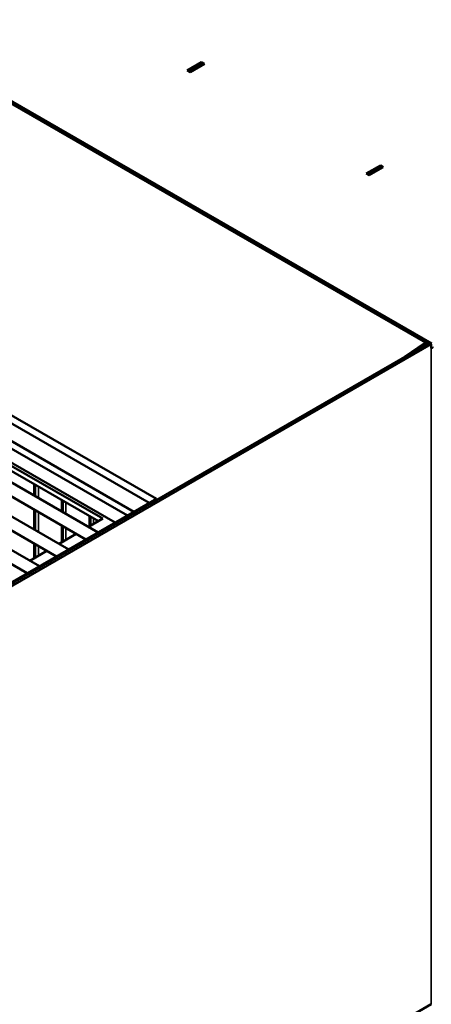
# Model space of a CAD drawing. Header units: millimetres. Extents: x 388 to 6088, y 821 to 3626.
# Tile 7 of 14: x 5178 to 5381, y 1150 to 1638. Entities that reach past the tile are written whole.
import ezdxf

# ---------------------------------------------------------------- set-up
doc = ezdxf.new("R2010")
doc.units = ezdxf.units.MM
doc.header["$LTSCALE"] = 15
doc.layers.add('Visible (ISO)', color=7, linetype='Continuous', lineweight=50)
doc.layers.add('Visible Narrow (ISO)', color=7, linetype='Continuous', lineweight=35)

msp = doc.modelspace()

# ---------------------------------------------------------------- linework, layer by layer
at = {"layer": 'Visible (ISO)'}
for p, q in [((5381.83, 1477.25), (5028.28, 1681.37)), ((5028.68, 1679.8), (5378.7, 1477.72)), ((5379.51, 1477.39), (5029.49, 1679.47)), ((5260.92, 1612.38), (5267.99, 1616.46)), ((5268.16, 1616.06), (5261.8, 1612.38)), ((5269.4, 1615.64), (5262.33, 1611.56)), ((5267.99, 1616.46), (5269.4, 1615.64)), ((5267.99, 1616.46), (5267.99, 1615.95)), ((5269.14, 1615.49), (5268.16, 1616.06)), ((5262.33, 1611.56), (5260.92, 1612.38)), ((5262.78, 1611.82), (5261.8, 1612.38)), ((5261.8, 1612.38), (5261.8, 1611.87)), ((5349.3, 1561.34), (5356.38, 1565.43)), ((5356.55, 1565.02), (5350.19, 1561.35)), ((5357.79, 1564.61), (5350.72, 1560.53)), ((5356.38, 1565.43), (5357.79, 1564.61)), ((5356.38, 1565.43), (5356.38, 1564.92)), ((5357.53, 1564.46), (5356.55, 1565.02)), ((5350.72, 1560.53), (5349.3, 1561.34)), ((5351.17, 1560.79), (5350.19, 1561.35)), ((5350.19, 1561.35), (5350.19, 1560.83)), ((5242.14, 1398.39), (5027.89, 1522.09)), ((5245.68, 1400.43), (5031.42, 1524.13)), ((5017.94, 1515.37), (5231.35, 1392.16)), ((5030.36, 1511.89), (5234.55, 1394)), ((5003.44, 1507), (5216.86, 1383.79)), ((5014.94, 1510.18), (5225.35, 1388.7)), ((5000.44, 1501.81), (5210.86, 1380.33)), ((5028.24, 1500.86), (5219.16, 1390.64)), ((4988.95, 1498.64), (5202.36, 1375.42)), ((5217.04, 1389.41), (5028.24, 1498.41)), ((4985.95, 1493.44), (5196.36, 1371.96)), ((4974.45, 1490.27), (5187.87, 1367.05)), ((4971.45, 1485.07), (5181.87, 1363.59)), ((4814.73, 1151.05), (5380.42, 1477.65)), ((4815.79, 1150.44), (5381.48, 1477.04)), ((5368.28, 1470.65), (5378.7, 1477.72)), ((5379.51, 1477.39), (5376.93, 1475.64)), ((5378.73, 1476.68), (5378.55, 1476.74)), ((5379.51, 1477.39), (5378.7, 1477.72)), ((5379.49, 1477.38), (5379.71, 1477.25)), ((5380.42, 1477.65), (5381.48, 1477.04)), ((5381.48, 1477.04), (5381.48, 1475)), ((5185.79, 1407.45), (5185.79, 1401.73)), ((4814.84, 1151.69), (5244.97, 1400.02)), ((5199.43, 1399.58), (5199.43, 1393.85)), ((5242.14, 1398.39), (5245.68, 1400.43)), ((5245.47, 1400.07), (5245.75, 1399.91)), ((5245.68, 1399.95), (5245.68, 1400.43)), ((5185.79, 1394.8), (5185.79, 1384.99)), ((5219.16, 1390.64), (5212.08, 1386.55)), ((5213.06, 1391.71), (5213.06, 1387.12)), ((5199.43, 1386.93), (5199.43, 1379.24)), ((5206.08, 1383.08), (5197.58, 1378.18)), ((5191.58, 1374.72), (5183.09, 1369.81)), ((5185.79, 1378.06), (5185.79, 1371.37)), ((5381.48, 1150.44), (4815.79, 823.84))]:
    msp.add_line(p, q, dxfattribs=at)
msp.add_ellipse((5244.97, 1399.2), major_axis=(0.5, 0.866), ratio=0.57735, start_param=0, end_param=0.785398, dxfattribs=at)
msp.add_open_spline([(5382.28, 1475.61), (5382.24, 1475.53), (5382.18, 1475.45), (5382.11, 1475.38), (5381.96, 1475.23), (5381.74, 1475.1), (5381.48, 1475)], degree=3, knots=[0.8280762, 0.8280762, 0.8280762, 0.8280762, 1.0229519, 1.0229519, 1.0229519, 1.3962634, 1.3962634, 1.3962634, 1.3962634], dxfattribs=at)
at = {"layer": 'Visible Narrow (ISO)'}
for p, q in [((5381.48, 1475), (5381.48, 1150.44)), ((5185.19, 1402.07), (5185.19, 1407.8)), ((5187.36, 1400.82), (5187.36, 1406.55)), ((5198.83, 1394.2), (5198.83, 1399.93)), ((5201, 1392.95), (5201, 1398.67)), ((5244.97, 1400.02), (5245.46, 1399.74)), ((5185.19, 1385.33), (5185.19, 1395.14)), ((5187.36, 1384.08), (5187.36, 1393.89)), ((5212.46, 1386.77), (5212.46, 1392.05)), ((5214.64, 1388.03), (5214.64, 1390.8)), ((5198.83, 1378.9), (5198.83, 1387.27)), ((5201, 1380.15), (5201, 1386.02)), ((5185.19, 1371.02), (5185.19, 1378.41)), ((5187.36, 1372.28), (5187.36, 1377.15))]:
    msp.add_line(p, q, dxfattribs=at)

doc.saveas('drawing.dxf')
